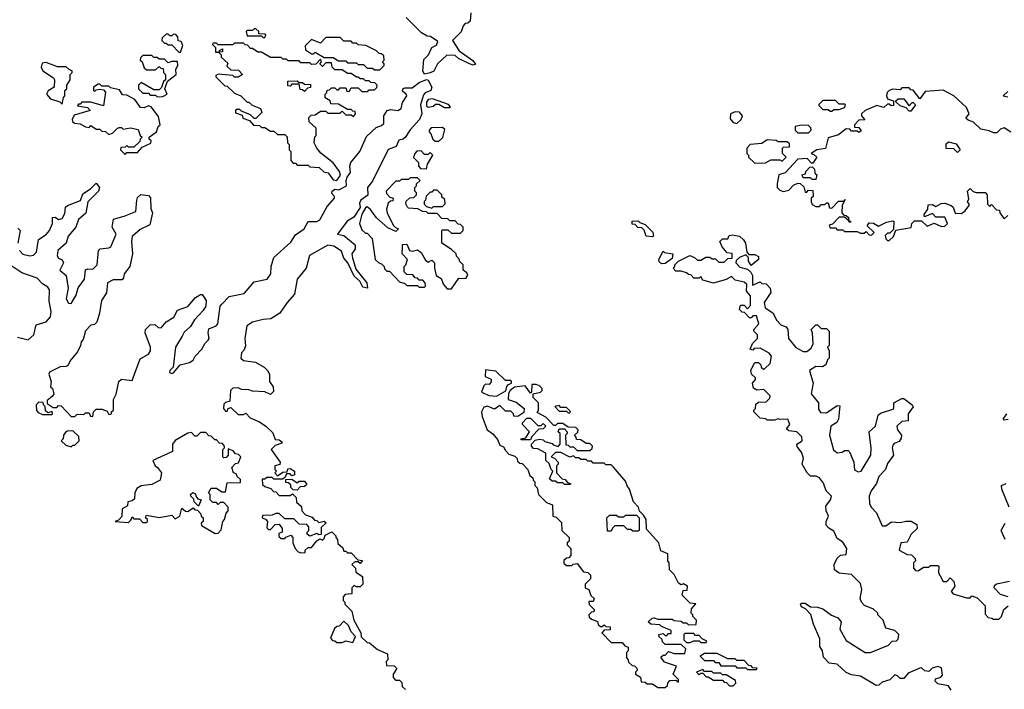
# Model space of a CAD drawing. Extents: x 2737310 to 2869991, y 870230 to 1012730.
# Tile 65 of 256: x 2844828 to 2850316, y 887310 to 891040. Entities that reach past the tile are written whole.
import ezdxf

# ---------------------------------------------------------------- set-up
doc = ezdxf.new("R2010")
doc.units = 0

msp = doc.modelspace()

# ---------------------------------------------------------------- linework, layer by layer
at = {"layer": '0CON02XD'}
for points in [[(2847341.7, 891078.3), (2847338.3, 891031.7), (2847325, 891020), (2847311.7, 891018.3), (2847300, 891005), (2847288.3, 890971.7), (2847240, 890925), (2847277, 890867), (2847353, 890813), (2847368.3, 890791.7), (2847355, 890787.5), (2847335, 890793.3), (2847274.2, 890824.2), (2847255, 890840), (2847208.3, 890841.7), (2847156.7, 890795), (2847135.9, 890754.1), (2847115, 890743.3), (2847085, 890737.5)], [(2847085, 890737.5), (2847074.2, 890754.2), (2847081.4, 890818.6), (2847105.8, 890844.2), (2847124.3, 890885.7), (2847151.2, 890898.8), (2847158.8, 890918.8), (2847117, 890947), (2847098.3, 890948.3), (2847067, 890967), (2846981.7, 891051.7)], [(2845725, 890860), (2845737, 890897), (2845728.3, 890918.3), (2845711.7, 890921.7), (2845710, 890945), (2845698.3, 890958.3), (2845685, 890960), (2845675, 890950), (2845665, 890950), (2845655, 890960), (2845645, 890960), (2845621.7, 890938.3), (2845620, 890925), (2845635, 890910), (2845645, 890910), (2845655, 890900), (2845675, 890900), (2845715, 890860), (2845725, 890860)], [(2846195, 890940), (2846200, 890955), (2846195, 890960), (2846161.7, 890961.7), (2846160, 890975), (2846145, 890990), (2846135, 890990), (2846125, 890980), (2846095, 890980), (2846090, 890975), (2846095, 890950), (2846175, 890950), (2846185, 890940), (2846195, 890940)], [(2846595, 890143.8), (2846615.8, 890174.2), (2846610, 890195), (2846575, 890243.3), (2846506.1, 890296.1), (2846483.3, 890325), (2846470, 890355), (2846472.5, 890387.5), (2846480, 890395), (2846480, 890435), (2846441.7, 890471.7), (2846440, 890495), (2846451.7, 890508.3), (2846475, 890510), (2846505, 890530), (2846535, 890530), (2846545, 890520), (2846615, 890520), (2846625, 890530), (2846645, 890510), (2846675, 890510), (2846688.3, 890501.7), (2846700, 890515), (2846698.3, 890528.3), (2846685, 890530), (2846675, 890540), (2846655, 890540), (2846605, 890570), (2846561.7, 890571.7), (2846558.3, 890588.3), (2846530, 890605), (2846530, 890625), (2846540, 890635), (2846541.7, 890648.3), (2846555, 890650), (2846565, 890660), (2846585, 890660), (2846595, 890650), (2846605, 890650), (2846615, 890660), (2846645, 890660), (2846651.7, 890641.7), (2846665, 890640), (2846675, 890660), (2846715, 890660), (2846735, 890640), (2846765, 890640), (2846775, 890650), (2846805, 890650), (2846818.3, 890661.7), (2846820, 890675), (2846808.3, 890688.3), (2846785, 890690), (2846775, 890700), (2846755, 890700), (2846745, 890710), (2846725, 890710), (2846715, 890720), (2846705, 890720), (2846675, 890740), (2846655, 890740), (2846625, 890760), (2846585, 890760), (2846570, 890775), (2846565, 890800), (2846535, 890800), (2846515, 890780), (2846500, 890795), (2846510, 890805), (2846505, 890820), (2846478.3, 890791.7), (2846455, 890790), (2846445, 890800), (2846395, 890800), (2846385, 890810), (2846325, 890810), (2846315, 890820), (2846295, 890820), (2846285, 890830), (2846225, 890830), (2846175, 890860), (2846155, 890860), (2846125, 890880), (2846115, 890880), (2846098.3, 890898.3), (2846085, 890900), (2846075, 890910), (2846025, 890910), (2846015, 890900), (2845935, 890900), (2845925, 890910), (2845905, 890910), (2845901.7, 890901.7), (2845920, 890885), (2845920, 890860), (2845940, 890860), (2845941.7, 890868.3), (2845958.3, 890878.3), (2845958.3, 890861.7), (2845940, 890860), (2845940, 890855), (2845950, 890845), (2845951.7, 890831.7), (2845988.3, 890798.3), (2845981.7, 890781.7), (2846005, 890760), (2846048.3, 890758.3), (2846070, 890735), (2846045, 890720), (2846025, 890720), (2846015, 890730), (2845935, 890737.5), (2845921.7, 890728.3), (2845921.7, 890721.7), (2845971.7, 890671.7), (2845985, 890670), (2846025, 890630), (2846060, 890615), (2846095, 890580), (2846105, 890580), (2846123, 890563), (2846170, 890545), (2846177.5, 890522.5), (2846145, 890490), (2846135, 890490), (2846115, 890510), (2846065, 890530), (2846055, 890540), (2846035, 890540), (2846030, 890535), (2846031.7, 890521.7), (2846068.3, 890508.3), (2846071.7, 890491.7), (2846108.3, 890478.3), (2846131.7, 890451.7), (2846165, 890450), (2846175, 890440), (2846195, 890440), (2846225, 890420), (2846245, 890420), (2846265, 890400), (2846305, 890400), (2846318.3, 890388.3), (2846320, 890355), (2846330, 890345), (2846330, 890315), (2846340, 890305), (2846340, 890255), (2846351.7, 890241.7), (2846365, 890240), (2846375, 890230), (2846435, 890230), (2846445, 890220), (2846497, 890217), (2846523, 890193), (2846546.4, 890186.4), (2846575, 890147.5), (2846595, 890143.8)], [(2846835, 890760), (2846860, 890785), (2846860, 890795), (2846850, 890805), (2846860, 890815), (2846858.3, 890838.3), (2846845, 890850), (2846831.7, 890851.7), (2846817, 890867), (2846757, 890897), (2846715, 890900), (2846705, 890910), (2846685, 890910), (2846675, 890920), (2846635, 890920), (2846615, 890940), (2846535, 890940), (2846505, 890910), (2846455, 890930), (2846420, 890895), (2846421.7, 890871.7), (2846455, 890850), (2846465, 890850), (2846475, 890860), (2846525, 890830), (2846575, 890830), (2846605, 890810), (2846645, 890810), (2846655, 890800), (2846705, 890800), (2846715, 890790), (2846745, 890790), (2846765, 890770), (2846795, 890770), (2846805, 890760), (2846835, 890760)], [(2845065, 890570), (2845073, 890607), (2845080, 890615), (2845080, 890645), (2845090, 890655), (2845090, 890675), (2845110, 890705), (2845110, 890735), (2845120, 890745), (2845120, 890755), (2845105, 890760), (2845087, 890777), (2845038.3, 890778.3), (2844975, 890802.5), (2844953, 890797), (2844947.5, 890775), (2844957.5, 890755), (2845016.7, 890716.7), (2845022.5, 890705), (2845020, 890665), (2844987, 890643), (2844977.5, 890625), (2844999.3, 890599.3), (2845051.7, 890581.7), (2845065, 890570)], [(2845595, 890610), (2845625, 890612.5), (2845650, 890625), (2845637.5, 890655), (2845651.7, 890698.3), (2845700, 890735), (2845697.5, 890765), (2845710, 890785), (2845707, 890807), (2845675, 890807.5), (2845655, 890800), (2845635, 890820), (2845605, 890820), (2845595, 890830), (2845575, 890830), (2845565, 890840), (2845515, 890840), (2845501.7, 890828.3), (2845500, 890815), (2845510, 890805), (2845521.7, 890771.7), (2845535, 890760), (2845585, 890760), (2845605, 890780), (2845615, 890770), (2845628.3, 890768.3), (2845630, 890745), (2845640, 890735), (2845640, 890705), (2845630, 890695), (2845618.3, 890661.7), (2845605, 890650), (2845575, 890650), (2845505, 890690), (2845490, 890675), (2845490, 890655), (2845515, 890630), (2845545, 890630), (2845555, 890620), (2845585, 890620), (2845595, 890610)], [(2845225, 889337.5), (2845193.9, 889306.1), (2845181.7, 889258.3), (2845170, 889245), (2845167.5, 889225), (2845150.7, 889189.3), (2845112.5, 889145), (2845096.4, 889113.6), (2845085, 889107.5), (2845053, 889107), (2844995, 889077.5), (2844990, 889065), (2845002.5, 889025), (2845000, 888995), (2845010, 888985), (2845017.5, 888955), (2845009.3, 888940.7), (2844981.7, 888918.3), (2844981.7, 888901.7), (2845015, 888880), (2845035, 888880), (2845045, 888890), (2845058.3, 888888.3), (2845115, 888830), (2845135, 888830), (2845148.3, 888841.7), (2845185, 888840), (2845195, 888850), (2845215, 888850), (2845221.7, 888831.7), (2845235, 888830), (2845240, 888855), (2845255, 888870), (2845285, 888870), (2845315, 888860), (2845325, 888840), (2845340, 888845), (2845340, 888855), (2845350, 888865), (2845350, 888925), (2845366.4, 888953.6), (2845380, 889025), (2845395, 889037.5), (2845455, 889030), (2845500, 889150), (2845545, 889177.5), (2845557.5, 889195), (2845556.2, 889215), (2845527.5, 889295), (2845530, 889315), (2845555, 889340), (2845581.7, 889341.7), (2845600, 889325), (2845617, 889323), (2845645, 889357.5), (2845686.4, 889383.6), (2845707.5, 889422.5), (2845765, 889442.5), (2845807, 889493), (2845835, 889510), (2845845, 889510), (2845867.5, 889475), (2845866.2, 889445), (2845850.5, 889419.5), (2845802.1, 889367.9), (2845779.1, 889330.9), (2845745, 889300), (2845732.9, 889277.1), (2845696.2, 889215), (2845682.5, 889105), (2845663.9, 889086.1), (2845663.3, 889075), (2845675, 889070), (2845685, 889073.3), (2845723, 889117), (2845775, 889130), (2845795, 889143.3), (2845806.7, 889165), (2845843.8, 889205), (2845861.2, 889238.8), (2845878.8, 889255), (2845883.8, 889265), (2845878, 889295), (2845882.7, 889317.3), (2845923.3, 889335), (2845932, 889345), (2845945.8, 889444.2), (2845954, 889455), (2845995, 889497.5), (2846078.8, 889515), (2846135, 889580), (2846208, 889595), (2846227.1, 889625), (2846229.4, 889665), (2846244.4, 889715.6), (2846338.9, 889801.1), (2846365, 889840.8), (2846413.8, 889875), (2846435, 889916.7), (2846485, 889916), (2846501.2, 889925), (2846540.8, 889999.2), (2846583.3, 890045), (2846582.5, 890055), (2846567.5, 890072.5), (2846570, 890085), (2846585, 890096.2), (2846607, 890093), (2846650, 890115), (2846647.5, 890145), (2846653, 890163), (2846671.7, 890188.3), (2846667.5, 890225), (2846673.3, 890245), (2846724.4, 890305.6), (2846760.9, 890389.1), (2846815, 890440), (2846845, 890450), (2846858.3, 890461.7), (2846858, 890505), (2846876.7, 890535), (2846895, 890540), (2846935, 890533.8), (2846954, 890546), (2846961.9, 890578.1), (2846986.2, 890615), (2846982.5, 890625), (2846961.7, 890641.7), (2846963.3, 890655), (2846975, 890661.2), (2847015, 890661.2), (2847055, 890690), (2847095, 890707.5), (2847105, 890702.5), (2847124.2, 890665), (2847120, 890645), (2847087.3, 890632.7), (2847078.3, 890621.7), (2847061.4, 890565), (2847068.6, 890515), (2847055.7, 890484.3), (2847004.4, 890425.6), (2846977, 890383), (2846965, 890374), (2846940.8, 890369.2), (2846925.8, 890334.2), (2846882.5, 890317.5), (2846795, 890140), (2846766, 890105), (2846767.5, 890062.5), (2846728.8, 890035), (2846722, 890018), (2846725, 889993.3), (2846689.7, 889940.3), (2846652.4, 889917.6), (2846600, 889845), (2846635, 889837.5), (2846697.5, 889785), (2846697, 889763), (2846680, 889735), (2846683, 889713), (2846701.2, 889651.2), (2846762.5, 889575), (2846766.4, 889543.6), (2846740.5, 889550.5), (2846723, 889583), (2846691.7, 889611.7), (2846657.5, 889685), (2846635, 889712.5), (2846621.2, 889751.2), (2846578.8, 889778.8), (2846545, 889783.8), (2846442.7, 889727.3), (2846424.5, 889655.5), (2846374.5, 889595.5), (2846359.7, 889510.3), (2846318, 889465), (2846278.8, 889405), (2846227.1, 889372.9), (2846185, 889370), (2846125, 889354.2), (2846093.8, 889335), (2846082, 889265), (2846086.4, 889223.6), (2846078.3, 889201.7), (2846063.3, 889185), (2846060, 889155), (2846075, 889142.5), (2846141.7, 889131.7), (2846190, 889105), (2846210, 889085), (2846220, 889065), (2846220, 889025), (2846240, 888995), (2846241.7, 888968.3), (2846225, 888952.5), (2846195, 888967.5), (2846125, 888970), (2846105, 888977.5), (2846065, 888980), (2846045, 888990), (2846015, 888987.5), (2846002.5, 888975), (2846000, 888915), (2845975, 888907.5), (2845965, 888897.5), (2845963.8, 888875), (2845975, 888860), (2845985, 888860), (2845990, 888875), (2846005, 888880), (2846045, 888840), (2846075, 888840), (2846088.3, 888848.3), (2846111.7, 888821.7), (2846165, 888800), (2846200, 888775), (2846238.3, 888738.3), (2846251.7, 888701.7), (2846275, 888700), (2846288.3, 888688.3), (2846288.3, 888681.7), (2846251.7, 888668.3), (2846230, 888645), (2846280, 888575), (2846278.3, 888561.7), (2846250, 888555), (2846250, 888535), (2846260, 888525), (2846250, 888515), (2846265, 888500), (2846295, 888520), (2846318.3, 888521.7), (2846321.7, 888538.3), (2846335, 888540), (2846360, 888525), (2846360, 888505), (2846345, 888500), (2846335, 888510), (2846315, 888510), (2846308.3, 888491.7), (2846295, 888480), (2846245, 888480), (2846235, 888490), (2846205, 888490), (2846195, 888480), (2846180, 888480), (2846181.7, 888451.7), (2846195, 888440), (2846228.3, 888428.3), (2846241.7, 888411.7), (2846255, 888410), (2846275, 888390), (2846335, 888390), (2846348.3, 888398.3), (2846368.3, 888378.3), (2846371.7, 888351.7), (2846398.3, 888328.3), (2846400, 888305), (2846421.7, 888281.7), (2846458.3, 888268.3), (2846471.7, 888251.7), (2846485, 888250), (2846495, 888240), (2846525, 888247.5), (2846537, 888237), (2846508.3, 888211.7), (2846508.3, 888171.7), (2846495, 888170), (2846485, 888177.5), (2846445, 888162.5), (2846430, 888175), (2846430, 888185), (2846440, 888195), (2846440, 888215), (2846428.3, 888228.3), (2846385, 888230), (2846355, 888260), (2846305, 888260), (2846275, 888290), (2846255, 888290), (2846235, 888280), (2846181.7, 888278.3), (2846180, 888265), (2846198.3, 888258.3), (2846210, 888245), (2846205, 888210), (2846215, 888200), (2846225, 888200), (2846251.7, 888228.3), (2846275, 888230), (2846290, 888205), (2846290, 888185), (2846271.7, 888178.3), (2846271.7, 888161.7), (2846285, 888150), (2846305, 888150), (2846311.7, 888158.3), (2846338.3, 888168.3), (2846350, 888155), (2846350, 888125), (2846363.9, 888093.9), (2846380, 888075), (2846395, 888070), (2846418.3, 888071.7), (2846420, 888085), (2846435, 888100), (2846455, 888100), (2846483.6, 888136.4), (2846501.7, 888148.3), (2846515, 888140), (2846525, 888150), (2846530.7, 888169.3), (2846567.5, 888187.5), (2846590, 888165), (2846590, 888155), (2846600, 888145), (2846601.7, 888121.7), (2846628.3, 888098.3), (2846635, 888080), (2846645, 888080), (2846655, 888070), (2846675, 888070), (2846711.7, 888031.7), (2846738.3, 888028.3), (2846725, 888010), (2846715, 888020), (2846695, 888020), (2846680, 888005), (2846700, 887985), (2846701.7, 887961.7), (2846738.3, 887938.3), (2846740, 887895), (2846725, 887880), (2846705, 887880), (2846691.7, 887888.3), (2846680, 887875), (2846678.3, 887841.7), (2846641.7, 887838.3), (2846630, 887825), (2846630, 887805), (2846640, 887795), (2846640, 887785), (2846680, 887745), (2846690, 887695), (2846730, 887625), (2846731.7, 887601.7), (2846765, 887570), (2846778.3, 887568.3), (2846821.7, 887531.7), (2846878.3, 887508.3), (2846880, 887475), (2846870, 887465), (2846871.7, 887441.7), (2846915, 887440), (2846930, 887425), (2846910, 887395), (2846910, 887375), (2846921.7, 887361.7), (2846945, 887360), (2846958.3, 887348.3), (2846960, 887325), (2846978.3, 887308.3)], [(2846415, 890640), (2846405, 890650), (2846391.7, 890651.7), (2846385, 890680), (2846345, 890680), (2846335, 890670), (2846321.7, 890671.7), (2846321.7, 890698.3), (2846375, 890700), (2846385, 890690), (2846405, 890690), (2846415, 890680), (2846448.3, 890678.3), (2846448.3, 890661.7), (2846431.7, 890658.3), (2846415, 890640)], [(2845415, 890290), (2845425, 890300), (2845485, 890300), (2845510, 890330), (2845558.3, 890351.7), (2845560, 890365), (2845550, 890375), (2845550, 890385), (2845590, 890415), (2845600, 890445), (2845610, 890455), (2845601.7, 890501.7), (2845560, 890555), (2845545, 890560), (2845521.7, 890548.3), (2845501.7, 890551.7), (2845470, 890595), (2845425, 890620), (2845401.7, 890621.7), (2845385, 890650), (2845335, 890660), (2845325, 890670), (2845285, 890670), (2845275, 890680), (2845265, 890680), (2845240, 890665), (2845240, 890645), (2845245, 890640), (2845255, 890650), (2845275, 890652.5), (2845295, 890650), (2845307, 890637), (2845295, 890560), (2845225, 890580), (2845175, 890580), (2845165, 890570), (2845155, 890570), (2845150, 890560), (2845205, 890550), (2845220, 890535), (2845131.7, 890508.3), (2845120, 890485), (2845123, 890473), (2845133, 890463), (2845165, 890460), (2845195, 890442.5), (2845215, 890440), (2845225, 890450), (2845255, 890430), (2845275, 890430), (2845285, 890420), (2845306.7, 890416.7), (2845325, 890400), (2845345, 890407.5), (2845373.6, 890436.4), (2845385, 890440), (2845395, 890440), (2845405, 890430), (2845445, 890437.5), (2845488.3, 890428.3), (2845500, 890395), (2845510, 890385), (2845500, 890375), (2845498.3, 890361.7), (2845465, 890330), (2845435, 890330), (2845425, 890340), (2845415, 890330), (2845391.7, 890328.3), (2845390, 890315), (2845415, 890290)], [(2850353, 890413), (2850315, 890437.5), (2850295, 890430), (2850275, 890410), (2850255, 890410), (2850231.7, 890421.7), (2850185, 890430), (2850145, 890470), (2850115, 890480), (2850101.7, 890491.7), (2850120, 890515), (2850105, 890550), (2850035, 890616.7), (2849975, 890646.7), (2849875, 890640), (2849845, 890600), (2849808.3, 890648.3), (2849795, 890650), (2849785, 890660), (2849745, 890660), (2849735, 890650), (2849695, 890653.3), (2849673.9, 890646.1), (2849663.3, 890635), (2849660, 890615), (2849665, 890600), (2849698.3, 890588.3), (2849698.3, 890561.7), (2849685, 890560), (2849675, 890570), (2849665, 890570), (2849645, 890550), (2849605, 890562.5), (2849540, 890535), (2849520, 890515), (2849520, 890505), (2849538.3, 890481.7), (2849505, 890480), (2849480, 890455), (2849481.7, 890441.7), (2849505, 890440), (2849518.3, 890421.7), (2849505, 890412.5), (2849495, 890420), (2849465, 890420), (2849455, 890430), (2849435, 890432.5), (2849391.7, 890398.3), (2849335, 890382.5), (2849318.3, 890321.7), (2849270, 890315), (2849240, 890295), (2849255, 890290), (2849270, 890275), (2849248.3, 890241.7), (2849241.7, 890241.7), (2849217.5, 890267.5), (2849165, 890262.5), (2849095, 890187.5), (2849060, 890175), (2849050, 890125), (2849050, 890105), (2849065, 890090), (2849085, 890082.5), (2849115, 890090), (2849141.7, 890118.3), (2849165, 890130), (2849178.3, 890128.3), (2849198.3, 890108.3), (2849205, 890080), (2849215, 890080), (2849225, 890090), (2849248.3, 890088.3), (2849250, 890055), (2849240, 890045), (2849240, 890025), (2849245, 890010), (2849265, 890000), (2849285, 890000), (2849295, 890010), (2849315, 890010), (2849325, 890020), (2849335, 890020), (2849341.7, 889991.7), (2849355, 889990), (2849391.7, 890028.3), (2849420, 890030), (2849428.3, 890038.3), (2849412.5, 890007.5), (2849410, 889965), (2849421.7, 889951.7), (2849435, 889950), (2849448.3, 889938.3), (2849450, 889920), (2849458.3, 889918.3), (2849458.3, 889911.7), (2849451.7, 889911.7), (2849450, 889920), (2849425, 889940), (2849395, 889940), (2849358.3, 889901.7), (2849340, 889895), (2849345, 889880), (2849375, 889880), (2849385, 889870), (2849415, 889870), (2849425, 889860), (2849495, 889860), (2849515, 889850), (2849535, 889850), (2849545, 889860), (2849561.7, 889841.7), (2849575, 889840), (2849590, 889855), (2849551.7, 889891.7), (2849561.7, 889908.3), (2849587, 889907), (2849615, 889890), (2849658.3, 889911.7), (2849695, 889920), (2849700, 889915), (2849698.3, 889871.7), (2849678.3, 889851.7), (2849665, 889850), (2849651.7, 889838.3), (2849655, 889820), (2849665, 889810), (2849675, 889810), (2849698.3, 889831.7), (2849711.7, 889868.3), (2849797, 889883), (2849800, 889905), (2849815, 889920), (2849855, 889920), (2849885, 889890), (2849925, 889907.5), (2849965, 889887.5), (2849985, 889890), (2850000, 889905), (2849985, 889940), (2849935, 889940), (2849915, 889960), (2849871.7, 889941.7), (2849870, 889955), (2849890, 889985), (2849891.7, 890008.3), (2849915, 890010), (2849935, 890000), (2849963, 890017), (2849985, 890017.5), (2850020, 890005), (2850030, 889995), (2850041.7, 889961.7), (2850075, 889960), (2850096.4, 889973.6), (2850120, 890005), (2850120, 890015), (2850110, 890025), (2850117.5, 890042.5), (2850110, 890085), (2850125, 890100), (2850143, 890083), (2850158.3, 890078.3), (2850208.3, 890078.3), (2850220, 890065), (2850221.7, 890011.7), (2850235, 890000), (2850245, 890010), (2850271.7, 889981.7), (2850288.3, 889978.3), (2850290, 889965), (2850315, 889930), (2850335, 889950)], [(2850335, 890640), (2850310, 890615), (2850335, 890610)], [(2847225, 890550), (2847230, 890555), (2847218.3, 890568.3), (2847129.3, 890599.3), (2847105, 890596.2), (2847095, 890580), (2847095, 890560), (2847105, 890553.3), (2847131.7, 890558.3), (2847145, 890570), (2847165, 890570), (2847195, 890550), (2847225, 890550)], [(2849355, 890530), (2849365, 890540), (2849395, 890540), (2849425, 890550), (2849430, 890565), (2849425, 890570), (2849395, 890570), (2849375, 890590), (2849305, 890590), (2849281.7, 890568.3), (2849281.7, 890561.7), (2849305, 890540), (2849335, 890540), (2849345, 890530), (2849355, 890530)], [(2849795, 890530), (2849785, 890530), (2849768.3, 890548.3), (2849735, 890560), (2849711.7, 890581.7), (2849711.7, 890588.3), (2849725, 890600), (2849755, 890600), (2849785, 890560), (2849801.7, 890578.3), (2849808.3, 890578.3), (2849820, 890565), (2849795, 890530)], [(2848825, 890462.5), (2848850, 890485), (2848857.5, 890505), (2848840, 890525), (2848815, 890527.5), (2848790, 890515), (2848788.3, 890488.3), (2848805, 890467.5), (2848825, 890462.5)], [(2847165, 890362.5), (2847187, 890383), (2847198.3, 890428.3), (2847185, 890440), (2847121.7, 890438.3), (2847110, 890425), (2847110, 890415), (2847120, 890405), (2847130, 890375), (2847143, 890363), (2847165, 890362.5)], [(2849225, 890410), (2849240, 890425), (2849238.3, 890438.3), (2849225, 890450), (2849185, 890452.5), (2849150, 890445), (2849150, 890425), (2849165, 890410), (2849225, 890410)], [(2848925, 890240), (2848985, 890242.5), (2849015, 890260), (2849065, 890260), (2849078.3, 890251.7), (2849100, 890275), (2849080, 890295), (2849080, 890325), (2849085, 890330), (2849118.3, 890331.7), (2849118.3, 890348.3), (2849105, 890360), (2849055, 890360), (2849045, 890367.5), (2848995, 890370), (2848965, 890350), (2848900, 890345), (2848880, 890325), (2848880, 890295), (2848890, 890285), (2848890, 890275), (2848925, 890240)], [(2850055, 890300), (2850035, 890320), (2849991.7, 890321.7), (2849991.7, 890348.3), (2850005, 890360), (2850048.3, 890348.3), (2850070, 890315), (2850055, 890300)], [(2847095, 890210), (2847100, 890235), (2847130, 890285), (2847115, 890300), (2847105, 890290), (2847085, 890290), (2847065, 890310), (2847041.7, 890308.3), (2847030, 890295), (2847023, 890273), (2847050, 890245), (2847050, 890225), (2847061.7, 890211.7), (2847095, 890210)], [(2849265, 890150), (2849245, 890150), (2849235, 890160), (2849195, 890160), (2849190, 890175), (2849208.3, 890181.7), (2849210, 890195), (2849231.7, 890218.3), (2849245, 890220), (2849258.3, 890208.3), (2849260, 890185), (2849270, 890175), (2849265, 890150)], [(2847235, 889540), (2847275, 889600), (2847315, 889598.8), (2847326.1, 889616.1), (2847319.5, 889629.5), (2847300, 889645), (2847300, 889675), (2847280, 889695), (2847280, 889705), (2847263, 889723), (2847260, 889735), (2847235, 889760), (2847180, 889795), (2847180, 889865), (2847185, 889870), (2847215, 889870), (2847235, 889850), (2847285, 889850), (2847300, 889865), (2847300, 889885), (2847285, 889900), (2847271.7, 889901.7), (2847255, 889920), (2847225, 889920), (2847215, 889930), (2847181.7, 889931.7), (2847155, 889960), (2847105, 889960), (2847095, 889970), (2847075, 889972.5), (2847047, 889987), (2846995, 889990), (2846990, 889995), (2846980, 890015), (2846981.7, 890028.3), (2847003, 890047), (2847025, 890050), (2847040, 890065), (2847040, 890075), (2847030, 890085), (2847030, 890105), (2847040, 890115), (2847040, 890125), (2847060, 890145), (2847045, 890160), (2847005, 890160), (2846995, 890150), (2846955, 890150), (2846945, 890140), (2846925, 890140), (2846870, 890085), (2846871.7, 890071.7), (2846891.7, 890051.7), (2846910, 890045), (2846908.3, 890031.7), (2846895, 890030), (2846881.7, 890018.3), (2846873.3, 889985), (2846876.7, 889965), (2846910, 889895), (2846921.7, 889881.7), (2846940, 889875), (2846925, 889860), (2846880.7, 889880.7), (2846817, 889937), (2846783, 889983), (2846765, 889997.5), (2846755, 889992.5), (2846735, 889957.5), (2846722.5, 889905), (2846735, 889870), (2846755, 889850), (2846765, 889850), (2846791.7, 889821.7), (2846810, 889705), (2846830, 889685), (2846845, 889680), (2846860, 889665), (2846861.7, 889651.7), (2846875, 889640), (2846888.3, 889638.3), (2846945, 889580), (2846975, 889570), (2846985, 889560), (2847045, 889560), (2847055, 889550), (2847085, 889550), (2847090, 889555), (2847087.5, 889575), (2847075, 889590), (2847055, 889590), (2847045, 889600), (2847031.7, 889601.7), (2847018.3, 889618.3), (2846985, 889620), (2846970, 889635), (2846970, 889665), (2846980, 889675), (2846990, 889705), (2846960, 889735), (2846961.7, 889771.7), (2846961.7, 889788.3), (2846985, 889790), (2847000, 889755), (2847015, 889750), (2847045, 889757.5), (2847065, 889742.5), (2847090.7, 889700.7), (2847105, 889690), (2847125, 889700), (2847140, 889685), (2847140, 889655), (2847150, 889615), (2847178, 889598), (2847190, 889565), (2847210.7, 889540.7), (2847235, 889540)], [(2844826.7, 889755), (2844845, 889733.3), (2844885, 889723.8), (2844905, 889728.8), (2844921.2, 889745), (2844932.5, 889815), (2844976.4, 889843.6), (2844993.6, 889866.4), (2845010, 889905), (2845011.7, 889938.3), (2845025, 889940), (2845045, 889927.5), (2845065, 889932.5), (2845079.3, 889960.7), (2845083.6, 889996.4), (2845094.1, 890005.9), (2845166.4, 890033.6), (2845180.7, 890069.3), (2845223, 890097), (2845255, 890130), (2845272.5, 890105), (2845267.5, 890085), (2845207.5, 890025), (2845197, 889963), (2845155, 889927.5), (2845141.2, 889885), (2845097.5, 889835), (2845086.7, 889795), (2845041.2, 889755), (2845037.5, 889725), (2845045, 889712.5), (2845065, 889702.5), (2845072.5, 889685), (2845052.5, 889645), (2845086.2, 889615), (2845098, 889545), (2845086.7, 889485), (2845100.5, 889460.5), (2845115, 889460), (2845142, 889505), (2845154.1, 889545.9), (2845190, 889595), (2845193.9, 889646.1), (2845207, 889653), (2845235, 889651.2), (2845260, 889675), (2845266.7, 889755), (2845276.1, 889763.9), (2845325, 889768.8), (2845336.2, 889775), (2845366.2, 889845), (2845343.3, 889885), (2845350.7, 889929.3), (2845410, 889945), (2845475, 889972.5), (2845480, 890035), (2845485, 890050), (2845503, 890067), (2845545, 890060), (2845557, 890047), (2845558.3, 889988.3), (2845567.5, 889965), (2845553.6, 889896.4), (2845499.3, 889870.7), (2845455, 889832.5), (2845451.2, 889805), (2845456.7, 889735), (2845442.5, 889665), (2845410, 889625), (2845407, 889603), (2845398.3, 889591.7), (2845348.3, 889591.7), (2845317.5, 889575), (2845311.7, 889518.3), (2845283.6, 889476.4), (2845272.5, 889405), (2845257.5, 889355), (2845245, 889342.5), (2845225, 889337.5)], [(2847125, 889990), (2847135, 890000), (2847185, 890000), (2847200, 890015), (2847198.3, 890038.3), (2847181.7, 890051.7), (2847180, 890065), (2847155, 890090), (2847135, 890090), (2847125, 890080), (2847115, 890080), (2847093, 890057), (2847090, 890035), (2847083, 890027), (2847083, 890013), (2847095, 890000), (2847125, 889990)], [(2848355, 889830), (2848320, 889835), (2848308.3, 889868.3), (2848295, 889880), (2848273, 889883), (2848258.3, 889898.3), (2848241.7, 889901.7), (2848241.7, 889918.3), (2848275, 889920), (2848285, 889910), (2848315, 889900), (2848357, 889857), (2848360, 889835), (2848355, 889830)], [(2844818.3, 889878.3), (2844830, 889865), (2844816.7, 889795)], [(2850020, 887305), (2850005, 887330), (2849945, 887340), (2849930, 887355), (2849931.7, 887368.3), (2849961.7, 887378.3), (2849971.7, 887388.3), (2849965, 887430), (2849945, 887437.5), (2849913, 887427), (2849895, 887410), (2849873, 887413), (2849855, 887430), (2849845, 887427.5), (2849779.3, 887400.7), (2849755, 887370), (2849735, 887370), (2849720, 887385), (2849705, 887390), (2849677, 887363), (2849635, 887350), (2849617, 887333), (2849600.7, 887330.7), (2849515, 887382.5), (2849465, 887390), (2849433.9, 887403.9), (2849385, 887450), (2849340, 887455), (2849308.3, 887488.3), (2849302.5, 887525), (2849288.3, 887548.3), (2849288.3, 887591.7), (2849253, 887673), (2849237, 887727), (2849208.3, 887758.3), (2849185, 887770), (2849180, 887785), (2849185, 887790), (2849205, 887790), (2849235, 887770), (2849275, 887767.5), (2849305, 887757.5), (2849353, 887723), (2849388.3, 887708.3), (2849406.4, 887686.4), (2849400, 887645), (2849435, 887582.5), (2849540, 887515), (2849570, 887515), (2849670, 887555), (2849691.7, 887578.3), (2849715, 887580), (2849725, 887590), (2849727.5, 887615), (2849705, 887637.5), (2849655, 887650), (2849640, 887695), (2849610, 887725), (2849610, 887735), (2849587, 887757), (2849536.4, 887776.4), (2849520, 887795), (2849512.5, 887815), (2849522.5, 887865), (2849515, 887900), (2849465, 887950), (2849395, 887957.5), (2849370, 887975), (2849367.5, 888005), (2849385, 888040), (2849403, 888057), (2849435, 888060), (2849437.5, 888095), (2849415, 888130), (2849385, 888150), (2849365, 888190), (2849337, 888207), (2849322.5, 888225), (2849323.3, 888245), (2849336.7, 888275), (2849323.3, 888305), (2849320.7, 888329.3), (2849347.5, 888365), (2849352.5, 888385), (2849323.3, 888415), (2849308.3, 888458.3), (2849285, 888487.5), (2849266.4, 888496.4), (2849235, 888497.5), (2849217.5, 888515), (2849190, 888565), (2849196.7, 888595), (2849186.7, 888626.7), (2849161.7, 888661.7), (2849160, 888675), (2849190, 888695), (2849187, 888717), (2849160, 888745), (2849115, 888750), (2849101.7, 888761.7), (2849120, 888785), (2849110, 888815), (2849065, 888812.5), (2849055, 888817.5), (2849035, 888810), (2848995, 888810), (2848987, 888817), (2848955, 888820), (2848920, 888855), (2848920, 888865), (2848930, 888875), (2848931.7, 888898.3), (2848945, 888910), (2848988.3, 888911.7), (2849008.3, 888931.7), (2849010, 888945), (2848975, 888980), (2848937, 888977), (2848917, 888987), (2848912.5, 889015), (2848930, 889035), (2848930, 889045), (2848907.5, 889065), (2848903, 889087), (2848925, 889130), (2848945, 889130), (2848958.3, 889118.3), (2848960, 889105), (2848973, 889093), (2848980, 889095), (2849010, 889125), (2849017.5, 889165), (2849005, 889182.5), (2848955, 889210), (2848922.5, 889207.5), (2848915, 889200), (2848900, 889205), (2848913, 889237), (2848940, 889265), (2848940, 889285), (2848920, 889305), (2848920, 889315), (2848947.5, 889345), (2848935, 889390), (2848915, 889390), (2848905, 889380), (2848895, 889380), (2848868.3, 889408.3), (2848855, 889410), (2848840, 889425), (2848845, 889450), (2848865, 889450), (2848885, 889430), (2848901.7, 889448.3), (2848901.7, 889501.7), (2848878.3, 889528.3), (2848880, 889565), (2848865, 889577.5), (2848815, 889590), (2848795, 889610), (2848765, 889592.5), (2848695, 889572.5), (2848635, 889590), (2848625, 889610), (2848615, 889600), (2848585, 889600), (2848568.3, 889618.3), (2848555, 889620), (2848545, 889630), (2848515, 889640), (2848485, 889640), (2848470, 889655), (2848480, 889665), (2848480, 889675), (2848500, 889695), (2848563.6, 889726.4), (2848590, 889715), (2848605, 889700), (2848625, 889700), (2848653, 889717), (2848675, 889717.5), (2848688.3, 889708.3), (2848707, 889707), (2848725, 889690), (2848755, 889690), (2848775, 889710), (2848798.3, 889711.7), (2848798.3, 889738.3), (2848771.7, 889741.7), (2848742.5, 889775), (2848730, 889805), (2848745, 889820), (2848775, 889820), (2848781.7, 889838.3), (2848798.3, 889841.7), (2848840, 889835), (2848863, 889813), (2848872.5, 889795), (2848880, 889745), (2848891.7, 889731.7), (2848925, 889732.5), (2848945, 889720), (2848946.4, 889703.6), (2848905, 889670), (2848890, 889695), (2848890, 889715), (2848875, 889730), (2848840, 889715), (2848821.7, 889698.3), (2848820, 889685), (2848841.7, 889661.7), (2848885, 889650), (2848903, 889633), (2848912.5, 889615), (2848911.7, 889561.7), (2848955, 889580), (2848965, 889570), (2848988.3, 889568.3), (2849010, 889545), (2849015, 889520), (2848977.5, 889465), (2848982.5, 889435), (2849025, 889407.5), (2849047.5, 889365), (2849070.7, 889340.7), (2849099.3, 889329.3), (2849110, 889315), (2849112.5, 889265), (2849153.6, 889213.6), (2849195, 889192.5), (2849215, 889192.5), (2849239.3, 889210.7), (2849250, 889235), (2849247.5, 889295), (2849240, 889315), (2849265, 889340), (2849275, 889340), (2849295, 889320), (2849325, 889320), (2849340, 889305), (2849340, 889225), (2849330, 889215), (2849340, 889195), (2849340, 889155), (2849330, 889145), (2849321.7, 889118.3), (2849303, 889107), (2849265, 889107.5), (2849230, 889085), (2849251.2, 889015), (2849240, 888955), (2849280, 888905), (2849280.7, 888870.7), (2849291.2, 888851.2), (2849325, 888850), (2849385, 888890), (2849398.3, 888888.3), (2849392.5, 888815), (2849383, 888797), (2849348.8, 888775), (2849341.2, 888725), (2849364.2, 888644.2), (2849385, 888627.5), (2849411.7, 888631.7)], [(2848405, 889680), (2848390, 889695), (2848390, 889705), (2848415, 889750), (2848422.5, 889742.5), (2848467.5, 889735), (2848465, 889710), (2848425, 889682.5), (2848405, 889680)], [(2844815, 889271.2), (2844875, 889257.5), (2844906.7, 889285), (2844920.5, 889339.5), (2844975, 889356.7), (2844998.8, 889385), (2845004, 889415), (2844992.7, 889472.7), (2844993.3, 889535), (2844985, 889550), (2844955, 889568.8), (2844925, 889600), (2844840.5, 889630.5), (2844772.5, 889675)], [(2847485, 888942.5), (2847536.7, 888973.3), (2847543, 888997), (2847551.7, 889008.3), (2847570, 889015), (2847570, 889025), (2847565, 889030), (2847535, 889030), (2847481.7, 889081.7), (2847425, 889090), (2847423, 889053), (2847455, 889037.5), (2847456.4, 889023.6), (2847445, 889007.5), (2847425, 889010), (2847415, 889000), (2847402.5, 888965), (2847445, 888947.5), (2847485, 888942.5)], [(2848425, 887320), (2848438.3, 887331.7), (2848440, 887345), (2848451.7, 887358.3), (2848485, 887360), (2848500, 887350), (2848500, 887365), (2848470, 887395), (2848488.3, 887438.3), (2848421.7, 887461.7), (2848401.7, 887488.3), (2848415, 887500), (2848425, 887500), (2848445, 887520), (2848475, 887510), (2848535, 887510), (2848540, 887535), (2848515, 887560), (2848425, 887560), (2848410, 887575), (2848408.3, 887588.3), (2848391.7, 887601.7), (2848390, 887615), (2848415, 887620), (2848425, 887610), (2848435, 887610), (2848445, 887620), (2848458.3, 887621.7), (2848458.3, 887638.3), (2848405, 887660), (2848395, 887670), (2848345, 887672.5), (2848330, 887685), (2848353, 887707), (2848365, 887707.5), (2848385, 887700), (2848465, 887700), (2848475, 887692.5), (2848515, 887690), (2848525, 887680), (2848545, 887680), (2848555, 887670), (2848598.3, 887671.7), (2848600, 887695), (2848580, 887715), (2848580, 887725), (2848570, 887735), (2848571.7, 887758.3), (2848597, 887787), (2848565, 887790), (2848520, 887835), (2848525, 887860), (2848548.3, 887861.7), (2848550, 887885), (2848527, 887897), (2848515, 887892.5), (2848500.7, 887900.7), (2848475, 887950), (2848450, 887975), (2848447.5, 888015), (2848440, 888025), (2848440, 888065), (2848400.7, 888080.7), (2848390, 888125), (2848321.7, 888201.7), (2848320, 888255), (2848305, 888280), (2848281.7, 888301.7), (2848277.5, 888325), (2848250, 888355), (2848227.5, 888425), (2848213.3, 888443.3), (2848205, 888470), (2848138.3, 888548.3), (2848125, 888560), (2848095, 888560), (2848085, 888570), (2848025, 888570), (2848015, 888580), (2847995, 888580), (2847985, 888590), (2847955, 888590), (2847945, 888600), (2847925, 888600), (2847915, 888610), (2847895, 888602.5), (2847845, 888630), (2847815, 888630), (2847790, 888605), (2847808.3, 888598.3), (2847830, 888575), (2847830, 888565), (2847820, 888555), (2847820, 888515), (2847851.7, 888481.7), (2847868.3, 888478.3), (2847881.7, 888461.7), (2847900, 888455), (2847895, 888450), (2847865, 888450), (2847855, 888460), (2847825, 888460), (2847815, 888470), (2847795, 888470), (2847781.7, 888481.7), (2847800, 888525), (2847790, 888535), (2847778.3, 888568.3), (2847760, 888585), (2847760, 888625), (2847715, 888650), (2847691.7, 888651.7), (2847680, 888665), (2847680, 888675), (2847701.7, 888698.3), (2847725, 888702.5), (2847745, 888700), (2847755, 888690), (2847795, 888680), (2847801.7, 888671.7), (2847828.3, 888661.7), (2847840, 888675), (2847840, 888735), (2847830, 888745), (2847835, 888760), (2847865, 888760), (2847880, 888745), (2847880, 888735), (2847870, 888725), (2847871.7, 888671.7), (2847885, 888670), (2847895, 888660), (2847915, 888660), (2847935, 888640), (2848005, 888640), (2848018.3, 888651.7), (2848020, 888665), (2848005, 888680), (2847985, 888680), (2847955, 888700), (2847931.7, 888701.7), (2847930, 888715), (2847920, 888725), (2847938.3, 888741.7), (2847940, 888755), (2847928.3, 888768.3), (2847885, 888770), (2847855, 888790), (2847825, 888790), (2847815, 888780), (2847805, 888780), (2847760, 888825), (2847711.7, 888851.7), (2847720, 888865), (2847720, 888905), (2847690, 888935), (2847690, 888955), (2847730, 888965), (2847740, 888975), (2847740, 888985), (2847725, 889000), (2847707, 889007), (2847681.7, 889008.3), (2847680, 888965), (2847675, 888960), (2847645, 889000), (2847586.7, 888993.3), (2847562.5, 888975), (2847553, 888957), (2847550, 888925), (2847595, 888910), (2847640, 888875), (2847638.3, 888851.7), (2847605, 888830), (2847581.7, 888831.7), (2847580, 888845), (2847565, 888860), (2847535, 888860), (2847505, 888890), (2847475, 888870), (2847435, 888887.5), (2847415, 888882.5), (2847401.2, 888855), (2847405, 888830), (2847433.3, 888755), (2847465, 888732.5), (2847490.7, 888700.7), (2847505, 888670), (2847525, 888660), (2847535, 888640), (2847555, 888620), (2847588.3, 888608.3), (2847600, 888595), (2847601.7, 888581.7), (2847615, 888570), (2847628.3, 888568.3), (2847660, 888535), (2847671.7, 888501.7), (2847688.3, 888488.3), (2847690, 888475), (2847700, 888465), (2847700, 888445), (2847711.7, 888431.7), (2847720, 888395), (2847765, 888350), (2847798.3, 888338.3), (2847800, 888275), (2847818.3, 888268.3), (2847848.3, 888238.3), (2847850, 888195), (2847890, 888155), (2847890, 888135), (2847880, 888125), (2847880, 888115), (2847900, 888095), (2847900, 888055), (2847888.3, 888041.7), (2847875, 888040), (2847861.7, 888028.3), (2847861.7, 888011.7), (2847875, 888000), (2847905, 888000), (2847912.5, 888007.5), (2847935, 888010), (2847970, 887965), (2847995, 887960), (2848010, 887945), (2848010, 887925), (2847980, 887895), (2847980, 887875), (2848000, 887865), (2848011.7, 887831.7), (2848030, 887815), (2848025, 887800), (2848000, 887800), (2848001.7, 887781.7), (2848030, 887755), (2848028.3, 887741.7), (2848015, 887740), (2848000, 887725), (2848001.7, 887711.7), (2848015, 887700), (2848048.3, 887688.3), (2848051.7, 887671.7), (2848065, 887660), (2848075, 887660), (2848085, 887670), (2848095, 887660), (2848118.3, 887658.3), (2848118.3, 887641.7), (2848085, 887640), (2848072.5, 887625), (2848125, 887570), (2848185, 887570), (2848201.7, 887551.7), (2848220, 887545), (2848220, 887525), (2848210, 887515), (2848210, 887485), (2848220, 887475), (2848221.7, 887461.7), (2848241.7, 887441.7), (2848255, 887440), (2848268.3, 887428.3), (2848270, 887415), (2848260, 887405), (2848260, 887395), (2848288.3, 887378.3), (2848291.7, 887351.7), (2848315, 887350), (2848325, 887340), (2848355, 887340), (2848385, 887320), (2848425, 887320)], [(2849411.7, 888631.7), (2849425, 888640), (2849445, 888640), (2849453, 888633), (2849477.5, 888575), (2849481.7, 888531.7), (2849501.7, 888521.7), (2849517.5, 888525), (2849571.2, 888615), (2849573, 888653), (2849562.5, 888745), (2849597.5, 888775), (2849613.6, 888836.4), (2849625, 888847.5), (2849695, 888870), (2849700, 888875), (2849700, 888905), (2849745, 888930), (2849755, 888930), (2849802.5, 888895), (2849807, 888883), (2849780, 888845), (2849780, 888805), (2849745, 888802.5), (2849716.7, 888775), (2849720, 888755), (2849742.5, 888725), (2849741.7, 888708.3), (2849729.3, 888690.7), (2849701.2, 888678.8), (2849695, 888670), (2849690, 888655), (2849697.5, 888615), (2849665, 888567.5), (2849653.8, 888535), (2849616.7, 888495), (2849603.6, 888456.4), (2849573.8, 888415), (2849563.3, 888385), (2849563.8, 888345), (2849574.2, 888324.2), (2849603.6, 888293.6), (2849635, 888220), (2849655, 888220), (2849687, 888243), (2849735, 888240), (2849766.4, 888246.4), (2849796.4, 888246.4), (2849828.3, 888228.3), (2849830, 888205), (2849797.5, 888175), (2849775, 888130), (2849740, 888125), (2849730, 888085), (2849775, 888060), (2849798.3, 888058.3), (2849818.3, 888038.3), (2849820, 888025), (2849810, 888015), (2849810, 887985), (2849821.7, 887971.7), (2849835, 887970), (2849865, 887990), (2849895, 887990), (2849905, 888000), (2849945, 888000), (2849950, 887995), (2849948.3, 887958.3), (2849958.3, 887941.7), (2849975, 887910), (2849995, 887910), (2850015, 887930), (2850035, 887910), (2850040, 887885), (2850020, 887855), (2850031.7, 887841.7), (2850105, 887820), (2850125, 887820), (2850135, 887830), (2850165, 887820), (2850210, 887775), (2850208.3, 887728.3), (2850225, 887710), (2850247, 887707), (2850255, 887700), (2850285, 887700), (2850300, 887715), (2850312.5, 887755), (2850336.7, 887775)], [(2845005, 888840), (2845010, 888845), (2845008.3, 888858.3), (2844985, 888850), (2844971.7, 888861.7), (2844970, 888885), (2844960, 888895), (2844958.3, 888908.3), (2844935, 888910), (2844920, 888895), (2844922.5, 888862.5), (2844931.7, 888851.7), (2844955, 888840), (2845005, 888840)], [(2847895, 888850), (2847898.3, 888858.3), (2847875, 888880), (2847845, 888880), (2847835, 888890), (2847810, 888885), (2847835, 888860), (2847875, 888860), (2847885, 888850), (2847895, 888850)], [(2847675, 888700), (2847625, 888700), (2847620, 888705), (2847648.3, 888711.7), (2847670, 888745), (2847630, 888785), (2847630, 888795), (2847655, 888820), (2847675, 888820), (2847715, 888780), (2847735, 888780), (2847745, 888790), (2847760, 888775), (2847745, 888760), (2847721.7, 888758.3), (2847681.7, 888718.3), (2847675, 888700)], [(2850337, 888813), (2850315, 888810), (2850310, 888815), (2850330, 888845)], [(2845115, 888660), (2845125, 888670), (2845135, 888670), (2845160, 888695), (2845158.3, 888718.3), (2845125, 888750), (2845093, 888747), (2845081.7, 888738.3), (2845072.5, 888725), (2845070, 888705), (2845060, 888695), (2845085, 888670), (2845115, 888660)], [(2845918.3, 888178.3), (2845935, 888180), (2845951.7, 888198.3), (2845960, 888245), (2845970, 888255), (2845978.3, 888291.7), (2845990, 888305), (2845990, 888325), (2845965, 888350), (2845945, 888350), (2845935, 888340), (2845925, 888350), (2845905, 888350), (2845890, 888365), (2845890, 888395), (2845880, 888405), (2845895, 888430), (2845925, 888430), (2845955, 888410), (2845975, 888410), (2845985, 888460), (2846058.3, 888461.7), (2846058.3, 888478.3), (2846040, 888495), (2846035, 888510), (2846020, 888515), (2846010, 888545), (2846031.7, 888568.3), (2846048.3, 888571.7), (2846060, 888605), (2846048.3, 888618.3), (2846031.7, 888621.7), (2846018.3, 888638.3), (2845990, 888650), (2845990, 888615), (2845978.3, 888601.7), (2845965, 888600), (2845960, 888605), (2845960, 888645), (2845970, 888655), (2845970, 888665), (2845958.3, 888678.3), (2845941.7, 888681.7), (2845925, 888700), (2845915, 888700), (2845895, 888720), (2845881.7, 888721.7), (2845865, 888740), (2845835, 888740), (2845815, 888720), (2845805, 888720), (2845785, 888740), (2845765, 888737.5), (2845693.6, 888696.4), (2845680, 888675), (2845680, 888635), (2845570, 888585), (2845582.5, 888555), (2845596.4, 888546.4), (2845617.5, 888515), (2845610, 888475), (2845565, 888450), (2845505, 888442.5), (2845480.7, 888429.3), (2845470, 888405), (2845468.3, 888371.7), (2845455, 888360), (2845430, 888355), (2845428.3, 888331.7), (2845400, 888315), (2845397, 888273), (2845378.3, 888251.7), (2845360, 888245), (2845435, 888240), (2845448.3, 888251.7), (2845455, 888270), (2845465, 888260), (2845495, 888260), (2845515, 888240), (2845535, 888240), (2845540, 888245), (2845540, 888255), (2845530, 888265), (2845535, 888280), (2845605, 888267.5), (2845675, 888280), (2845695, 888260), (2845720, 888275), (2845731.7, 888318.3), (2845751.7, 888301.7), (2845765, 888300), (2845795, 888320), (2845805, 888310), (2845818.3, 888308.3), (2845838.3, 888288.3), (2845840, 888275), (2845850, 888265), (2845850, 888245), (2845840, 888235), (2845841.7, 888221.7), (2845918.3, 888178.3)], [(2846375, 888420), (2846351.7, 888421.7), (2846340, 888435), (2846338.3, 888448.3), (2846325, 888460), (2846311.7, 888461.7), (2846311.7, 888478.3), (2846345, 888480), (2846375, 888460), (2846385, 888470), (2846415, 888470), (2846428.3, 888451.7), (2846415, 888440), (2846391.7, 888438.3), (2846375, 888420)], [(2850343.3, 888325), (2850302.5, 888425), (2850300, 888445), (2850327, 888457)], [(2845825, 888330), (2845800, 888355), (2845798.3, 888368.3), (2845782.5, 888385), (2845780, 888395), (2845793, 888407), (2845808.3, 888398.3), (2845810, 888385), (2845821.7, 888371.7), (2845840, 888365), (2845825, 888330)], [(2848275, 888190), (2848245, 888190), (2848235, 888200), (2848215, 888200), (2848195, 888220), (2848145, 888220), (2848131.7, 888208.3), (2848125, 888190), (2848105, 888190), (2848100, 888265), (2848115, 888280), (2848155, 888280), (2848165, 888270), (2848195, 888270), (2848205, 888280), (2848265, 888280), (2848280, 888265), (2848280, 888195), (2848275, 888190)], [(2850320, 888145), (2850297.5, 888195), (2850320, 888235)], [(2850337.5, 887825), (2850295, 887837.5), (2850260, 887875), (2850261.7, 887888.3), (2850273, 887897), (2850345, 887912.5)], [(2846685, 887570), (2846700, 887605), (2846675, 887630), (2846660, 887665), (2846635, 887690), (2846608.3, 887661.7), (2846595, 887660), (2846581.7, 887648.3), (2846560, 887595), (2846571.7, 887581.7), (2846585, 887580), (2846595, 887570), (2846625, 887570), (2846645, 887580), (2846685, 887570)], [(2848655, 887570), (2848658.3, 887578.3), (2848631.7, 887591.7), (2848615, 887610), (2848595, 887610), (2848585, 887620), (2848535, 887620), (2848530, 887615), (2848530, 887585), (2848545, 887570), (2848565, 887570), (2848585, 887580), (2848615, 887580), (2848625, 887570), (2848655, 887570)], [(2848935, 887420), (2848938.3, 887428.3), (2848915, 887430), (2848905, 887440), (2848891.7, 887441.7), (2848865, 887470), (2848825, 887470), (2848815, 887480), (2848775, 887480), (2848715, 887510), (2848645, 887510), (2848620, 887495), (2848645, 887470), (2848695, 887470), (2848705, 887460), (2848725, 887460), (2848735, 887440), (2848815, 887440), (2848825, 887430), (2848875, 887430), (2848885, 887420), (2848935, 887420)], [(2848805, 887330), (2848820, 887345), (2848818.3, 887358.3), (2848765, 887390), (2848745, 887390), (2848735, 887400), (2848695, 887400), (2848685, 887410), (2848645, 887410), (2848635, 887420), (2848600, 887405), (2848615, 887390), (2848625, 887400), (2848635, 887400), (2848655, 887380), (2848665, 887380), (2848695, 887360), (2848745, 887360), (2848755, 887350), (2848768.3, 887348.3), (2848785, 887330), (2848805, 887330)]]:
    msp.add_lwpolyline(points, dxfattribs=at)

doc.saveas('drawing.dxf')
